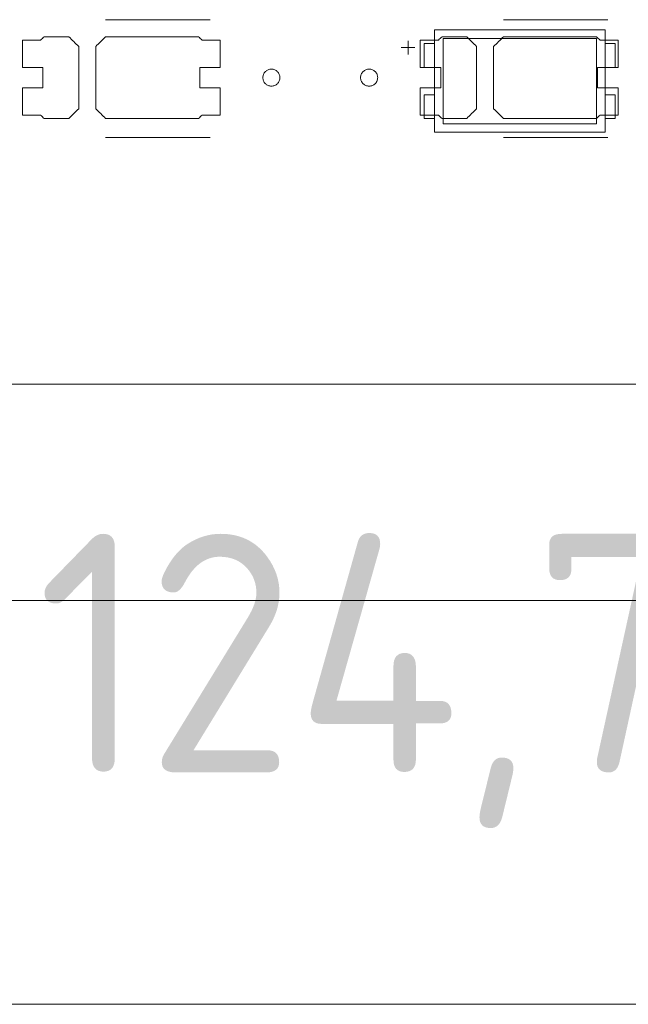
# Model space of a CAD drawing. Header units: inches. Extents: x -30 to 641, y 180 to 601.
# Tile 162 of 234: x 329 to 347, y 524 to 553. Entities that reach past the tile are written whole.
import ezdxf

# ---------------------------------------------------------------- set-up
doc = ezdxf.new("R2010")
doc.units = ezdxf.units.IN
doc.header["$MEASUREMENT"] = 0
doc.layers.add('1', color=7, linetype='Continuous')

# ---------------------------------------------------------------- blocks, each defined once
blk = doc.blocks.new('block 5')
at = {"layer": '1', "color": 8, "lineweight": 18, "true_color": 0x808080}
blk.add_lwpolyline([(-18.129, 535.876), (554.57, 535.876)], dxfattribs=at)
blk = doc.blocks.new('block 23')
at = {"layer": '1', "color": 155, "lineweight": 18, "true_color": 0x4c7299}
blk.add_lwpolyline([(404.953, 542.226), (284.728, 542.226)], dxfattribs=at)
blk = doc.blocks.new('block 323')
at = {"layer": '1', "color": 155, "lineweight": 18, "true_color": 0x4c7299}
blk.add_lwpolyline([(346.572, 550.713), (346.872, 550.713)], dxfattribs=at)
blk = doc.blocks.new('block 396')
at = {"layer": '1', "color": 155, "lineweight": 18, "true_color": 0x4c7299}
blk.add_lwpolyline([(346.572, 552.613), (341.572, 552.613)], dxfattribs=at)
blk = doc.blocks.new('block 398')
at = {"layer": '1', "color": 155, "lineweight": 18, "true_color": 0x4c7299}
blk.add_lwpolyline([(341.572, 549.613), (346.572, 549.613)], dxfattribs=at)
blk = doc.blocks.new('block 399')
at = {"layer": '1', "color": 155, "lineweight": 18, "true_color": 0x4c7299}
blk.add_lwpolyline([(346.322, 552.363), (346.322, 549.863)], dxfattribs=at)
blk = doc.blocks.new('block 400')
at = {"layer": '1', "color": 155, "lineweight": 18, "true_color": 0x4c7299}
blk.add_lwpolyline([(341.822, 552.363), (346.322, 552.363)], dxfattribs=at)
blk = doc.blocks.new('block 401')
at = {"layer": '1', "color": 155, "lineweight": 18, "true_color": 0x4c7299}
blk.add_lwpolyline([(341.572, 552.613), (341.572, 549.613)], dxfattribs=at)
blk = doc.blocks.new('block 403')
at = {"layer": '1', "color": 155, "lineweight": 18, "true_color": 0x4c7299}
blk.add_lwpolyline([(341.822, 549.863), (341.822, 552.363)], dxfattribs=at)
blk = doc.blocks.new('block 404')
at = {"layer": '1', "color": 155, "lineweight": 18, "true_color": 0x4c7299}
blk.add_lwpolyline([(346.322, 549.863), (341.822, 549.863)], dxfattribs=at)
blk = doc.blocks.new('block 405')
at = {"layer": '1', "color": 155, "lineweight": 18, "true_color": 0x4c7299}
blk.add_lwpolyline([(341.572, 551.513), (341.272, 551.513)], dxfattribs=at)
blk = doc.blocks.new('block 406')
at = {"layer": '1', "color": 155, "lineweight": 18, "true_color": 0x4c7299}
blk.add_lwpolyline([(346.872, 551.513), (346.872, 552.213)], dxfattribs=at)
blk = doc.blocks.new('block 407')
at = {"layer": '1', "color": 155, "lineweight": 18, "true_color": 0x4c7299}
blk.add_lwpolyline([(346.572, 551.513), (346.872, 551.513)], dxfattribs=at)
blk = doc.blocks.new('block 408')
at = {"layer": '1', "color": 155, "lineweight": 18, "true_color": 0x4c7299}
blk.add_lwpolyline([(341.572, 550.713), (341.272, 550.713)], dxfattribs=at)
blk = doc.blocks.new('block 409')
at = {"layer": '1', "color": 155, "lineweight": 18, "true_color": 0x4c7299}
blk.add_lwpolyline([(346.872, 550.013), (346.572, 550.013)], dxfattribs=at)
blk = doc.blocks.new('block 410')
at = {"layer": '1', "color": 155, "lineweight": 18, "true_color": 0x4c7299}
blk.add_lwpolyline([(346.872, 550.713), (346.872, 550.013)], dxfattribs=at)
blk = doc.blocks.new('block 411')
at = {"layer": '1', "color": 155, "lineweight": 18, "true_color": 0x4c7299}
blk.add_lwpolyline([(341.272, 552.213), (341.572, 552.213)], dxfattribs=at)
blk = doc.blocks.new('block 412')
at = {"layer": '1', "color": 155, "lineweight": 18, "true_color": 0x4c7299}
blk.add_lwpolyline([(346.572, 549.613), (346.572, 552.613)], dxfattribs=at)
blk = doc.blocks.new('block 413')
at = {"layer": '1', "color": 155, "lineweight": 18, "true_color": 0x4c7299}
blk.add_lwpolyline([(341.272, 551.513), (341.272, 552.213)], dxfattribs=at)
blk = doc.blocks.new('block 414')
at = {"layer": '1', "color": 155, "lineweight": 18, "true_color": 0x4c7299}
blk.add_lwpolyline([(341.272, 550.713), (341.272, 550.013)], dxfattribs=at)
blk = doc.blocks.new('block 415')
at = {"layer": '1', "color": 155, "lineweight": 18, "true_color": 0x4c7299}
blk.add_lwpolyline([(346.872, 552.213), (346.572, 552.213)], dxfattribs=at)
blk = doc.blocks.new('block 416')
at = {"layer": '1', "color": 155, "lineweight": 18, "true_color": 0x4c7299}
blk.add_lwpolyline([(341.272, 550.013), (341.572, 550.013)], dxfattribs=at)
blk = doc.blocks.new('block 1386')
at = {"layer": '1', "color": 18, "lineweight": 13, "true_color": 0x4c0000}
blk.add_lwpolyline([(404.953, 542.226), (284.728, 542.226)], dxfattribs=at)
blk = doc.blocks.new('block 1397')
at = {"layer": '1', "color": 18, "lineweight": 13, "true_color": 0x4c0000}
blk.add_lwpolyline([(346.655, 549.461), (343.595, 549.461)], dxfattribs=at)
blk = doc.blocks.new('block 1408')
at = {"layer": '1', "color": 252, "lineweight": 13, "true_color": 0x848484}
blk.add_lwpolyline([(334.989, 549.461), (331.928, 549.461)], dxfattribs=at)
blk = doc.blocks.new('block 1419')
at = {"layer": '1', "color": 18, "lineweight": 13, "true_color": 0x4c0000}
blk.add_lwpolyline([(404.953, 542.226), (284.728, 542.226)], dxfattribs=at)
blk = doc.blocks.new('block 1472')
at = {"layer": '1', "color": 18, "lineweight": 13, "true_color": 0x4c0000}
blk.add_lwpolyline([(346.655, 552.914), (343.595, 552.914)], dxfattribs=at)
blk = doc.blocks.new('block 1473')
at = {"layer": '1', "color": 18, "lineweight": 13, "true_color": 0x4c0000}
blk.add_lwpolyline([(340.596, 552.095), (340.996, 552.095)], dxfattribs=at)
blk = doc.blocks.new('block 1474')
at = {"layer": '1', "color": 18, "lineweight": 13, "true_color": 0x4c0000}
blk.add_lwpolyline([(340.795, 551.896), (340.795, 552.296)], dxfattribs=at)
blk = doc.blocks.new('block 1505')
at = {"layer": '1', "color": 252, "lineweight": 13, "true_color": 0x848484}
blk.add_lwpolyline([(334.989, 552.914), (331.928, 552.914)], dxfattribs=at)
blk = doc.blocks.new('block 1673')
at = {"layer": '1', "color": 18, "lineweight": 13, "true_color": 0x4c0000}
blk.add_lwpolyline([(346.655, 549.461), (343.595, 549.461)], dxfattribs=at)
blk = doc.blocks.new('block 1681')
at = {"layer": '1', "color": 18, "lineweight": 13, "true_color": 0x4c0000}
blk.add_lwpolyline([(340.795, 551.896), (340.795, 552.296)], dxfattribs=at)
blk = doc.blocks.new('block 1683')
at = {"layer": '1', "color": 18, "lineweight": 13, "true_color": 0x4c0000}
blk.add_lwpolyline([(346.655, 552.914), (343.595, 552.914)], dxfattribs=at)
blk = doc.blocks.new('block 1686')
at = {"layer": '1', "color": 18, "lineweight": 13, "true_color": 0x4c0000}
blk.add_lwpolyline([(340.596, 552.095), (340.996, 552.095)], dxfattribs=at)
blk = doc.blocks.new('block 1745')
at = {"layer": '1', "color": 252, "lineweight": 13, "true_color": 0x848484}
blk.add_lwpolyline([(334.989, 549.461), (331.928, 549.461)], dxfattribs=at)
blk = doc.blocks.new('block 1747')
at = {"layer": '1', "color": 252, "lineweight": 13, "true_color": 0x848484}
blk.add_lwpolyline([(334.989, 552.914), (331.928, 552.914)], dxfattribs=at)
blk = doc.blocks.new('block 5771')
at = {"layer": '1', "color": 18, "lineweight": 13, "true_color": 0x4c0000}
blk.add_lwpolyline([(523.263, 542.226), (522.332, 544.1), (520.136, 544.879), (518.427, 543.296), (518.231, 542.226), (517.062, 542.226), (498.359, 542.226), (423.55, 542.226), (414.199, 542.226), (409.523, 542.226), (408.687, 544.367), (406.394, 544.774), (404.968, 542.934), (404.49, 542.226), (403.321, 542.226), (398.645, 542.226), (389.294, 542.226), (351.889, 542.226), (314.485, 542.226), (295.782, 542.226)], dxfattribs=at)
blk = doc.blocks.new('block 5862')
at = {"layer": '1', "color": 18, "lineweight": 13, "true_color": 0x4c0000}
blk.add_lwpolyline([(339.405, 551.214), (339.406, 551.238), (339.41, 551.262), (339.416, 551.285), (339.424, 551.309), (339.435, 551.332), (339.448, 551.353), (339.463, 551.373), (339.479, 551.392), (339.498, 551.408), (339.517, 551.422), (339.537, 551.434), (339.559, 551.445), (339.582, 551.453), (339.606, 551.459), (339.63, 551.463), (339.655, 551.464), (339.681, 551.463), (339.705, 551.459), (339.729, 551.453), (339.752, 551.445), (339.774, 551.434), (339.794, 551.422), (339.813, 551.408), (339.831, 551.392), (339.848, 551.373), (339.863, 551.353), (339.876, 551.332), (339.887, 551.309), (339.895, 551.285), (339.901, 551.262), (339.904, 551.238), (339.906, 551.214), (339.904, 551.19), (339.901, 551.166), (339.895, 551.142), (339.887, 551.119), (339.876, 551.096), (339.863, 551.075), (339.848, 551.055), (339.831, 551.036), (339.813, 551.02), (339.794, 551.006), (339.774, 550.993), (339.752, 550.983), (339.729, 550.975), (339.705, 550.969), (339.681, 550.965), (339.655, 550.964), (339.63, 550.965), (339.606, 550.969), (339.582, 550.975), (339.559, 550.983), (339.537, 550.993), (339.517, 551.006), (339.498, 551.02), (339.479, 551.036), (339.463, 551.055), (339.448, 551.075), (339.435, 551.096), (339.424, 551.119), (339.416, 551.142), (339.41, 551.166), (339.406, 551.19), (339.405, 551.214)], dxfattribs=at)
blk = doc.blocks.new('block 5864')
at = {"layer": '1', "color": 18, "lineweight": 13, "true_color": 0x4c0000}
blk.add_open_spline([(346.955, 551.514), (346.955, 551.781), (346.955, 552.047), (346.955, 552.314), (346.779, 552.314), (346.602, 552.314), (346.425, 552.314), (346.39, 552.347), (346.354, 552.381), (346.318, 552.414), (345.41, 552.414), (344.503, 552.414), (343.595, 552.414), (343.499, 552.318), (343.402, 552.222), (343.305, 552.126), (343.305, 551.518), (343.305, 550.91), (343.305, 550.302), (343.402, 550.206), (343.499, 550.11), (343.595, 550.014), (344.503, 550.014), (345.41, 550.014), (346.318, 550.014), (346.354, 550.047), (346.39, 550.081), (346.425, 550.114), (346.602, 550.114), (346.779, 550.114), (346.955, 550.114), (346.955, 550.381), (346.955, 550.647), (346.955, 550.914), (346.755, 550.914), (346.555, 550.914), (346.355, 550.914), (346.355, 551.114), (346.355, 551.314), (346.355, 551.514), (346.555, 551.514), (346.755, 551.514), (346.955, 551.514)], degree=3, knots=[0, 0, 0, 0, 1, 1, 1, 2, 2, 2, 3, 3, 3, 4, 4, 4, 5, 5, 5, 6, 6, 6, 7, 7, 7, 8, 8, 8, 9, 9, 9, 10, 10, 10, 11, 11, 11, 12, 12, 12, 13, 13, 13, 14, 14, 14, 14], dxfattribs=at)
blk = doc.blocks.new('block 5865')
at = {"layer": '1', "color": 18, "lineweight": 13, "true_color": 0x4c0000}
blk.add_open_spline([(346.955, 551.514), (346.955, 551.781), (346.955, 552.047), (346.955, 552.314), (346.779, 552.314), (346.602, 552.314), (346.425, 552.314), (346.39, 552.347), (346.354, 552.381), (346.318, 552.414), (345.41, 552.414), (344.503, 552.414), (343.595, 552.414), (343.499, 552.318), (343.402, 552.222), (343.305, 552.126), (343.305, 551.518), (343.305, 550.91), (343.305, 550.302), (343.402, 550.206), (343.499, 550.11), (343.595, 550.014), (344.503, 550.014), (345.41, 550.014), (346.318, 550.014), (346.354, 550.047), (346.39, 550.081), (346.425, 550.114), (346.602, 550.114), (346.779, 550.114), (346.955, 550.114), (346.955, 550.381), (346.955, 550.647), (346.955, 550.914), (346.755, 550.914), (346.555, 550.914), (346.355, 550.914), (346.355, 551.114), (346.355, 551.314), (346.355, 551.514), (346.555, 551.514), (346.755, 551.514), (346.955, 551.514)], degree=3, knots=[0, 0, 0, 0, 1, 1, 1, 2, 2, 2, 3, 3, 3, 4, 4, 4, 5, 5, 5, 6, 6, 6, 7, 7, 7, 8, 8, 8, 9, 9, 9, 10, 10, 10, 11, 11, 11, 12, 12, 12, 13, 13, 13, 14, 14, 14, 14], dxfattribs=at)
blk = doc.blocks.new('block 5866')
at = {"layer": '1', "color": 18, "lineweight": 13, "true_color": 0x4c0000}
blk.add_open_spline([(342.516, 552.414), (342.612, 552.318), (342.709, 552.222), (342.805, 552.126), (342.805, 551.518), (342.805, 550.91), (342.805, 550.302), (342.709, 550.206), (342.612, 550.11), (342.516, 550.014), (342.275, 550.014), (342.034, 550.014), (341.793, 550.014), (341.757, 550.047), (341.721, 550.081), (341.686, 550.114), (341.509, 550.114), (341.332, 550.114), (341.155, 550.114), (341.155, 550.381), (341.155, 550.647), (341.155, 550.914), (341.355, 550.914), (341.555, 550.914), (341.755, 550.914), (341.755, 551.114), (341.755, 551.314), (341.755, 551.514), (341.555, 551.514), (341.355, 551.514), (341.155, 551.514), (341.155, 551.781), (341.155, 552.047), (341.155, 552.314), (341.332, 552.314), (341.509, 552.314), (341.686, 552.314), (341.721, 552.347), (341.757, 552.381), (341.793, 552.414), (342.034, 552.414), (342.275, 552.414), (342.516, 552.414)], degree=3, knots=[0, 0, 0, 0, 1, 1, 1, 2, 2, 2, 3, 3, 3, 4, 4, 4, 5, 5, 5, 6, 6, 6, 7, 7, 7, 8, 8, 8, 9, 9, 9, 10, 10, 10, 11, 11, 11, 12, 12, 12, 13, 13, 13, 14, 14, 14, 14], dxfattribs=at)
blk = doc.blocks.new('block 5867')
at = {"layer": '1', "color": 18, "lineweight": 13, "true_color": 0x4c0000}
blk.add_open_spline([(342.516, 552.414), (342.612, 552.318), (342.709, 552.222), (342.805, 552.126), (342.805, 551.518), (342.805, 550.91), (342.805, 550.302), (342.709, 550.206), (342.612, 550.11), (342.516, 550.014), (342.275, 550.014), (342.034, 550.014), (341.793, 550.014), (341.757, 550.047), (341.721, 550.081), (341.686, 550.114), (341.509, 550.114), (341.332, 550.114), (341.155, 550.114), (341.155, 550.381), (341.155, 550.647), (341.155, 550.914), (341.355, 550.914), (341.555, 550.914), (341.755, 550.914), (341.755, 551.114), (341.755, 551.314), (341.755, 551.514), (341.555, 551.514), (341.355, 551.514), (341.155, 551.514), (341.155, 551.781), (341.155, 552.047), (341.155, 552.314), (341.332, 552.314), (341.509, 552.314), (341.686, 552.314), (341.721, 552.347), (341.757, 552.381), (341.793, 552.414), (342.034, 552.414), (342.275, 552.414), (342.516, 552.414)], degree=3, knots=[0, 0, 0, 0, 1, 1, 1, 2, 2, 2, 3, 3, 3, 4, 4, 4, 5, 5, 5, 6, 6, 6, 7, 7, 7, 8, 8, 8, 9, 9, 9, 10, 10, 10, 11, 11, 11, 12, 12, 12, 13, 13, 13, 14, 14, 14, 14], dxfattribs=at)
blk = doc.blocks.new('block 6001')
at = {"layer": '1', "color": 252, "lineweight": 13, "true_color": 0x848484}
blk.add_lwpolyline([(336.539, 551.214), (336.54, 551.238), (336.543, 551.262), (336.549, 551.285), (336.557, 551.309), (336.568, 551.332), (336.581, 551.353), (336.596, 551.373), (336.613, 551.392), (336.631, 551.408), (336.65, 551.422), (336.671, 551.434), (336.692, 551.445), (336.715, 551.453), (336.739, 551.459), (336.764, 551.463), (336.789, 551.464), (336.814, 551.463), (336.839, 551.459), (336.862, 551.453), (336.885, 551.445), (336.907, 551.434), (336.927, 551.422), (336.947, 551.408), (336.965, 551.392), (336.982, 551.373), (336.996, 551.353), (337.009, 551.332), (337.02, 551.309), (337.028, 551.285), (337.034, 551.262), (337.038, 551.238), (337.039, 551.214), (337.038, 551.19), (337.034, 551.166), (337.028, 551.142), (337.02, 551.119), (337.009, 551.096), (336.996, 551.075), (336.982, 551.055), (336.965, 551.036), (336.947, 551.02), (336.927, 551.006), (336.907, 550.993), (336.885, 550.983), (336.862, 550.975), (336.839, 550.969), (336.814, 550.965), (336.789, 550.964), (336.764, 550.965), (336.739, 550.969), (336.715, 550.975), (336.692, 550.983), (336.671, 550.993), (336.65, 551.006), (336.631, 551.02), (336.613, 551.036), (336.596, 551.055), (336.581, 551.075), (336.568, 551.096), (336.557, 551.119), (336.549, 551.142), (336.543, 551.166), (336.54, 551.19), (336.539, 551.214)], dxfattribs=at)
blk = doc.blocks.new('block 6002')
at = {"layer": '1', "color": 252, "lineweight": 13, "true_color": 0x848484}
blk.add_open_spline([(335.289, 551.514), (335.289, 551.781), (335.289, 552.047), (335.289, 552.314), (335.112, 552.314), (334.935, 552.314), (334.759, 552.314), (334.723, 552.347), (334.687, 552.381), (334.651, 552.414), (333.744, 552.414), (332.836, 552.414), (331.928, 552.414), (331.832, 552.318), (331.735, 552.222), (331.639, 552.126), (331.639, 551.518), (331.639, 550.91), (331.639, 550.302), (331.735, 550.206), (331.832, 550.11), (331.928, 550.014), (332.836, 550.014), (333.744, 550.014), (334.651, 550.014), (334.687, 550.047), (334.723, 550.081), (334.759, 550.114), (334.935, 550.114), (335.112, 550.114), (335.289, 550.114), (335.289, 550.381), (335.289, 550.647), (335.289, 550.914), (335.089, 550.914), (334.889, 550.914), (334.689, 550.914), (334.689, 551.114), (334.689, 551.314), (334.689, 551.514), (334.889, 551.514), (335.089, 551.514), (335.289, 551.514)], degree=3, knots=[0, 0, 0, 0, 1, 1, 1, 2, 2, 2, 3, 3, 3, 4, 4, 4, 5, 5, 5, 6, 6, 6, 7, 7, 7, 8, 8, 8, 9, 9, 9, 10, 10, 10, 11, 11, 11, 12, 12, 12, 13, 13, 13, 14, 14, 14, 14], dxfattribs=at)
blk = doc.blocks.new('block 6003')
at = {"layer": '1', "color": 252, "lineweight": 13, "true_color": 0x848484}
blk.add_open_spline([(335.289, 551.514), (335.289, 551.781), (335.289, 552.047), (335.289, 552.314), (335.112, 552.314), (334.935, 552.314), (334.759, 552.314), (334.723, 552.347), (334.687, 552.381), (334.651, 552.414), (333.744, 552.414), (332.836, 552.414), (331.928, 552.414), (331.832, 552.318), (331.735, 552.222), (331.639, 552.126), (331.639, 551.518), (331.639, 550.91), (331.639, 550.302), (331.735, 550.206), (331.832, 550.11), (331.928, 550.014), (332.836, 550.014), (333.744, 550.014), (334.651, 550.014), (334.687, 550.047), (334.723, 550.081), (334.759, 550.114), (334.935, 550.114), (335.112, 550.114), (335.289, 550.114), (335.289, 550.381), (335.289, 550.647), (335.289, 550.914), (335.089, 550.914), (334.889, 550.914), (334.689, 550.914), (334.689, 551.114), (334.689, 551.314), (334.689, 551.514), (334.889, 551.514), (335.089, 551.514), (335.289, 551.514)], degree=3, knots=[0, 0, 0, 0, 1, 1, 1, 2, 2, 2, 3, 3, 3, 4, 4, 4, 5, 5, 5, 6, 6, 6, 7, 7, 7, 8, 8, 8, 9, 9, 9, 10, 10, 10, 11, 11, 11, 12, 12, 12, 13, 13, 13, 14, 14, 14, 14], dxfattribs=at)
blk = doc.blocks.new('block 6004')
at = {"layer": '1', "color": 252, "lineweight": 13, "true_color": 0x848484}
blk.add_open_spline([(330.849, 552.414), (330.946, 552.318), (331.042, 552.222), (331.139, 552.126), (331.139, 551.518), (331.139, 550.91), (331.139, 550.302), (331.042, 550.206), (330.946, 550.11), (330.849, 550.014), (330.608, 550.014), (330.367, 550.014), (330.126, 550.014), (330.09, 550.047), (330.055, 550.081), (330.019, 550.114), (329.842, 550.114), (329.666, 550.114), (329.489, 550.114), (329.489, 550.381), (329.489, 550.647), (329.489, 550.914), (329.689, 550.914), (329.889, 550.914), (330.089, 550.914), (330.089, 551.114), (330.089, 551.314), (330.089, 551.514), (329.889, 551.514), (329.689, 551.514), (329.489, 551.514), (329.489, 551.781), (329.489, 552.047), (329.489, 552.314), (329.666, 552.314), (329.842, 552.314), (330.019, 552.314), (330.055, 552.347), (330.09, 552.381), (330.126, 552.414), (330.367, 552.414), (330.608, 552.414), (330.849, 552.414)], degree=3, knots=[0, 0, 0, 0, 1, 1, 1, 2, 2, 2, 3, 3, 3, 4, 4, 4, 5, 5, 5, 6, 6, 6, 7, 7, 7, 8, 8, 8, 9, 9, 9, 10, 10, 10, 11, 11, 11, 12, 12, 12, 13, 13, 13, 14, 14, 14, 14], dxfattribs=at)
blk = doc.blocks.new('block 6005')
at = {"layer": '1', "color": 252, "lineweight": 13, "true_color": 0x848484}
blk.add_open_spline([(330.849, 552.414), (330.946, 552.318), (331.042, 552.222), (331.139, 552.126), (331.139, 551.518), (331.139, 550.91), (331.139, 550.302), (331.042, 550.206), (330.946, 550.11), (330.849, 550.014), (330.608, 550.014), (330.367, 550.014), (330.126, 550.014), (330.09, 550.047), (330.055, 550.081), (330.019, 550.114), (329.842, 550.114), (329.666, 550.114), (329.489, 550.114), (329.489, 550.381), (329.489, 550.647), (329.489, 550.914), (329.689, 550.914), (329.889, 550.914), (330.089, 550.914), (330.089, 551.114), (330.089, 551.314), (330.089, 551.514), (329.889, 551.514), (329.689, 551.514), (329.489, 551.514), (329.489, 551.781), (329.489, 552.047), (329.489, 552.314), (329.666, 552.314), (329.842, 552.314), (330.019, 552.314), (330.055, 552.347), (330.09, 552.381), (330.126, 552.414), (330.367, 552.414), (330.608, 552.414), (330.849, 552.414)], degree=3, knots=[0, 0, 0, 0, 1, 1, 1, 2, 2, 2, 3, 3, 3, 4, 4, 4, 5, 5, 5, 6, 6, 6, 7, 7, 7, 8, 8, 8, 9, 9, 9, 10, 10, 10, 11, 11, 11, 12, 12, 12, 13, 13, 13, 14, 14, 14, 14], dxfattribs=at)
blk = doc.blocks.new('block 6364')
at = {"layer": '1', "color": 18, "lineweight": 13, "true_color": 0x4c0000}
blk.add_open_spline([(346.955, 551.514), (346.955, 551.781), (346.955, 552.047), (346.955, 552.314), (346.779, 552.314), (346.602, 552.314), (346.425, 552.314), (346.39, 552.347), (346.354, 552.381), (346.318, 552.414), (345.41, 552.414), (344.503, 552.414), (343.595, 552.414), (343.499, 552.318), (343.402, 552.222), (343.305, 552.126), (343.305, 551.518), (343.305, 550.91), (343.305, 550.302), (343.402, 550.206), (343.499, 550.11), (343.595, 550.014), (344.503, 550.014), (345.41, 550.014), (346.318, 550.014), (346.354, 550.047), (346.39, 550.081), (346.425, 550.114), (346.602, 550.114), (346.779, 550.114), (346.955, 550.114), (346.955, 550.381), (346.955, 550.647), (346.955, 550.914), (346.755, 550.914), (346.555, 550.914), (346.355, 550.914), (346.355, 551.114), (346.355, 551.314), (346.355, 551.514), (346.555, 551.514), (346.755, 551.514), (346.955, 551.514)], degree=3, knots=[0, 0, 0, 0, 1, 1, 1, 2, 2, 2, 3, 3, 3, 4, 4, 4, 5, 5, 5, 6, 6, 6, 7, 7, 7, 8, 8, 8, 9, 9, 9, 10, 10, 10, 11, 11, 11, 12, 12, 12, 13, 13, 13, 14, 14, 14, 14], dxfattribs=at)
blk = doc.blocks.new('block 6374')
at = {"layer": '1', "color": 18, "lineweight": 13, "true_color": 0x4c0000}
blk.add_open_spline([(346.955, 551.514), (346.955, 551.781), (346.955, 552.047), (346.955, 552.314), (346.779, 552.314), (346.602, 552.314), (346.425, 552.314), (346.39, 552.347), (346.354, 552.381), (346.318, 552.414), (345.41, 552.414), (344.503, 552.414), (343.595, 552.414), (343.499, 552.318), (343.402, 552.222), (343.305, 552.126), (343.305, 551.518), (343.305, 550.91), (343.305, 550.302), (343.402, 550.206), (343.499, 550.11), (343.595, 550.014), (344.503, 550.014), (345.41, 550.014), (346.318, 550.014), (346.354, 550.047), (346.39, 550.081), (346.425, 550.114), (346.602, 550.114), (346.779, 550.114), (346.955, 550.114), (346.955, 550.381), (346.955, 550.647), (346.955, 550.914), (346.755, 550.914), (346.555, 550.914), (346.355, 550.914), (346.355, 551.114), (346.355, 551.314), (346.355, 551.514), (346.555, 551.514), (346.755, 551.514), (346.955, 551.514)], degree=3, knots=[0, 0, 0, 0, 1, 1, 1, 2, 2, 2, 3, 3, 3, 4, 4, 4, 5, 5, 5, 6, 6, 6, 7, 7, 7, 8, 8, 8, 9, 9, 9, 10, 10, 10, 11, 11, 11, 12, 12, 12, 13, 13, 13, 14, 14, 14, 14], dxfattribs=at)
blk = doc.blocks.new('block 6382')
at = {"layer": '1', "color": 18, "lineweight": 13, "true_color": 0x4c0000}
blk.add_open_spline([(342.516, 552.414), (342.612, 552.318), (342.709, 552.222), (342.805, 552.126), (342.805, 551.518), (342.805, 550.91), (342.805, 550.302), (342.709, 550.206), (342.612, 550.11), (342.516, 550.014), (342.275, 550.014), (342.034, 550.014), (341.793, 550.014), (341.757, 550.047), (341.721, 550.081), (341.686, 550.114), (341.509, 550.114), (341.332, 550.114), (341.155, 550.114), (341.155, 550.381), (341.155, 550.647), (341.155, 550.914), (341.355, 550.914), (341.555, 550.914), (341.755, 550.914), (341.755, 551.114), (341.755, 551.314), (341.755, 551.514), (341.555, 551.514), (341.355, 551.514), (341.155, 551.514), (341.155, 551.781), (341.155, 552.047), (341.155, 552.314), (341.332, 552.314), (341.509, 552.314), (341.686, 552.314), (341.721, 552.347), (341.757, 552.381), (341.793, 552.414), (342.034, 552.414), (342.275, 552.414), (342.516, 552.414)], degree=3, knots=[0, 0, 0, 0, 1, 1, 1, 2, 2, 2, 3, 3, 3, 4, 4, 4, 5, 5, 5, 6, 6, 6, 7, 7, 7, 8, 8, 8, 9, 9, 9, 10, 10, 10, 11, 11, 11, 12, 12, 12, 13, 13, 13, 14, 14, 14, 14], dxfattribs=at)
blk = doc.blocks.new('block 6385')
at = {"layer": '1', "color": 18, "lineweight": 13, "true_color": 0x4c0000}
blk.add_lwpolyline([(339.405, 551.214), (339.406, 551.238), (339.41, 551.262), (339.416, 551.285), (339.424, 551.309), (339.435, 551.332), (339.448, 551.353), (339.463, 551.373), (339.479, 551.392), (339.498, 551.408), (339.517, 551.422), (339.537, 551.434), (339.559, 551.445), (339.582, 551.453), (339.606, 551.459), (339.63, 551.463), (339.655, 551.464), (339.681, 551.463), (339.705, 551.459), (339.729, 551.453), (339.752, 551.445), (339.774, 551.434), (339.794, 551.422), (339.813, 551.408), (339.831, 551.392), (339.848, 551.373), (339.863, 551.353), (339.876, 551.332), (339.887, 551.309), (339.895, 551.285), (339.901, 551.262), (339.904, 551.238), (339.906, 551.214), (339.904, 551.19), (339.901, 551.166), (339.895, 551.142), (339.887, 551.119), (339.876, 551.096), (339.863, 551.075), (339.848, 551.055), (339.831, 551.036), (339.813, 551.02), (339.794, 551.006), (339.774, 550.993), (339.752, 550.983), (339.729, 550.975), (339.705, 550.969), (339.681, 550.965), (339.655, 550.964), (339.63, 550.965), (339.606, 550.969), (339.582, 550.975), (339.559, 550.983), (339.537, 550.993), (339.517, 551.006), (339.498, 551.02), (339.479, 551.036), (339.463, 551.055), (339.448, 551.075), (339.435, 551.096), (339.424, 551.119), (339.416, 551.142), (339.41, 551.166), (339.406, 551.19), (339.405, 551.214)], dxfattribs=at)
blk = doc.blocks.new('block 6392')
at = {"layer": '1', "color": 18, "lineweight": 13, "true_color": 0x4c0000}
blk.add_open_spline([(342.516, 552.414), (342.612, 552.318), (342.709, 552.222), (342.805, 552.126), (342.805, 551.518), (342.805, 550.91), (342.805, 550.302), (342.709, 550.206), (342.612, 550.11), (342.516, 550.014), (342.275, 550.014), (342.034, 550.014), (341.793, 550.014), (341.757, 550.047), (341.721, 550.081), (341.686, 550.114), (341.509, 550.114), (341.332, 550.114), (341.155, 550.114), (341.155, 550.381), (341.155, 550.647), (341.155, 550.914), (341.355, 550.914), (341.555, 550.914), (341.755, 550.914), (341.755, 551.114), (341.755, 551.314), (341.755, 551.514), (341.555, 551.514), (341.355, 551.514), (341.155, 551.514), (341.155, 551.781), (341.155, 552.047), (341.155, 552.314), (341.332, 552.314), (341.509, 552.314), (341.686, 552.314), (341.721, 552.347), (341.757, 552.381), (341.793, 552.414), (342.034, 552.414), (342.275, 552.414), (342.516, 552.414)], degree=3, knots=[0, 0, 0, 0, 1, 1, 1, 2, 2, 2, 3, 3, 3, 4, 4, 4, 5, 5, 5, 6, 6, 6, 7, 7, 7, 8, 8, 8, 9, 9, 9, 10, 10, 10, 11, 11, 11, 12, 12, 12, 13, 13, 13, 14, 14, 14, 14], dxfattribs=at)
blk = doc.blocks.new('block 6463')
at = {"layer": '1', "color": 252, "lineweight": 13, "true_color": 0x848484}
blk.add_open_spline([(330.849, 552.414), (330.946, 552.318), (331.042, 552.222), (331.139, 552.126), (331.139, 551.518), (331.139, 550.91), (331.139, 550.302), (331.042, 550.206), (330.946, 550.11), (330.849, 550.014), (330.608, 550.014), (330.367, 550.014), (330.126, 550.014), (330.09, 550.047), (330.055, 550.081), (330.019, 550.114), (329.842, 550.114), (329.666, 550.114), (329.489, 550.114), (329.489, 550.381), (329.489, 550.647), (329.489, 550.914), (329.689, 550.914), (329.889, 550.914), (330.089, 550.914), (330.089, 551.114), (330.089, 551.314), (330.089, 551.514), (329.889, 551.514), (329.689, 551.514), (329.489, 551.514), (329.489, 551.781), (329.489, 552.047), (329.489, 552.314), (329.666, 552.314), (329.842, 552.314), (330.019, 552.314), (330.055, 552.347), (330.09, 552.381), (330.126, 552.414), (330.367, 552.414), (330.608, 552.414), (330.849, 552.414)], degree=3, knots=[0, 0, 0, 0, 1, 1, 1, 2, 2, 2, 3, 3, 3, 4, 4, 4, 5, 5, 5, 6, 6, 6, 7, 7, 7, 8, 8, 8, 9, 9, 9, 10, 10, 10, 11, 11, 11, 12, 12, 12, 13, 13, 13, 14, 14, 14, 14], dxfattribs=at)
blk = doc.blocks.new('block 6465')
at = {"layer": '1', "color": 252, "lineweight": 13, "true_color": 0x848484}
blk.add_open_spline([(330.849, 552.414), (330.946, 552.318), (331.042, 552.222), (331.139, 552.126), (331.139, 551.518), (331.139, 550.91), (331.139, 550.302), (331.042, 550.206), (330.946, 550.11), (330.849, 550.014), (330.608, 550.014), (330.367, 550.014), (330.126, 550.014), (330.09, 550.047), (330.055, 550.081), (330.019, 550.114), (329.842, 550.114), (329.666, 550.114), (329.489, 550.114), (329.489, 550.381), (329.489, 550.647), (329.489, 550.914), (329.689, 550.914), (329.889, 550.914), (330.089, 550.914), (330.089, 551.114), (330.089, 551.314), (330.089, 551.514), (329.889, 551.514), (329.689, 551.514), (329.489, 551.514), (329.489, 551.781), (329.489, 552.047), (329.489, 552.314), (329.666, 552.314), (329.842, 552.314), (330.019, 552.314), (330.055, 552.347), (330.09, 552.381), (330.126, 552.414), (330.367, 552.414), (330.608, 552.414), (330.849, 552.414)], degree=3, knots=[0, 0, 0, 0, 1, 1, 1, 2, 2, 2, 3, 3, 3, 4, 4, 4, 5, 5, 5, 6, 6, 6, 7, 7, 7, 8, 8, 8, 9, 9, 9, 10, 10, 10, 11, 11, 11, 12, 12, 12, 13, 13, 13, 14, 14, 14, 14], dxfattribs=at)
blk = doc.blocks.new('block 6466')
at = {"layer": '1', "color": 252, "lineweight": 13, "true_color": 0x848484}
blk.add_open_spline([(335.289, 551.514), (335.289, 551.781), (335.289, 552.047), (335.289, 552.314), (335.112, 552.314), (334.935, 552.314), (334.759, 552.314), (334.723, 552.347), (334.687, 552.381), (334.651, 552.414), (333.744, 552.414), (332.836, 552.414), (331.928, 552.414), (331.832, 552.318), (331.735, 552.222), (331.639, 552.126), (331.639, 551.518), (331.639, 550.91), (331.639, 550.302), (331.735, 550.206), (331.832, 550.11), (331.928, 550.014), (332.836, 550.014), (333.744, 550.014), (334.651, 550.014), (334.687, 550.047), (334.723, 550.081), (334.759, 550.114), (334.935, 550.114), (335.112, 550.114), (335.289, 550.114), (335.289, 550.381), (335.289, 550.647), (335.289, 550.914), (335.089, 550.914), (334.889, 550.914), (334.689, 550.914), (334.689, 551.114), (334.689, 551.314), (334.689, 551.514), (334.889, 551.514), (335.089, 551.514), (335.289, 551.514)], degree=3, knots=[0, 0, 0, 0, 1, 1, 1, 2, 2, 2, 3, 3, 3, 4, 4, 4, 5, 5, 5, 6, 6, 6, 7, 7, 7, 8, 8, 8, 9, 9, 9, 10, 10, 10, 11, 11, 11, 12, 12, 12, 13, 13, 13, 14, 14, 14, 14], dxfattribs=at)
blk = doc.blocks.new('block 6467')
at = {"layer": '1', "color": 252, "lineweight": 13, "true_color": 0x848484}
blk.add_open_spline([(335.289, 551.514), (335.289, 551.781), (335.289, 552.047), (335.289, 552.314), (335.112, 552.314), (334.935, 552.314), (334.759, 552.314), (334.723, 552.347), (334.687, 552.381), (334.651, 552.414), (333.744, 552.414), (332.836, 552.414), (331.928, 552.414), (331.832, 552.318), (331.735, 552.222), (331.639, 552.126), (331.639, 551.518), (331.639, 550.91), (331.639, 550.302), (331.735, 550.206), (331.832, 550.11), (331.928, 550.014), (332.836, 550.014), (333.744, 550.014), (334.651, 550.014), (334.687, 550.047), (334.723, 550.081), (334.759, 550.114), (334.935, 550.114), (335.112, 550.114), (335.289, 550.114), (335.289, 550.381), (335.289, 550.647), (335.289, 550.914), (335.089, 550.914), (334.889, 550.914), (334.689, 550.914), (334.689, 551.114), (334.689, 551.314), (334.689, 551.514), (334.889, 551.514), (335.089, 551.514), (335.289, 551.514)], degree=3, knots=[0, 0, 0, 0, 1, 1, 1, 2, 2, 2, 3, 3, 3, 4, 4, 4, 5, 5, 5, 6, 6, 6, 7, 7, 7, 8, 8, 8, 9, 9, 9, 10, 10, 10, 11, 11, 11, 12, 12, 12, 13, 13, 13, 14, 14, 14, 14], dxfattribs=at)
blk = doc.blocks.new('block 6468')
at = {"layer": '1', "color": 252, "lineweight": 13, "true_color": 0x848484}
blk.add_lwpolyline([(336.539, 551.214), (336.54, 551.238), (336.543, 551.262), (336.549, 551.285), (336.557, 551.309), (336.568, 551.332), (336.581, 551.353), (336.596, 551.373), (336.613, 551.392), (336.631, 551.408), (336.65, 551.422), (336.671, 551.434), (336.692, 551.445), (336.715, 551.453), (336.739, 551.459), (336.764, 551.463), (336.789, 551.464), (336.814, 551.463), (336.839, 551.459), (336.862, 551.453), (336.885, 551.445), (336.907, 551.434), (336.927, 551.422), (336.947, 551.408), (336.965, 551.392), (336.982, 551.373), (336.996, 551.353), (337.009, 551.332), (337.02, 551.309), (337.028, 551.285), (337.034, 551.262), (337.038, 551.238), (337.039, 551.214), (337.038, 551.19), (337.034, 551.166), (337.028, 551.142), (337.02, 551.119), (337.009, 551.096), (336.996, 551.075), (336.982, 551.055), (336.965, 551.036), (336.947, 551.02), (336.927, 551.006), (336.907, 550.993), (336.885, 550.983), (336.862, 550.975), (336.839, 550.969), (336.814, 550.965), (336.789, 550.964), (336.764, 550.965), (336.739, 550.969), (336.715, 550.975), (336.692, 550.983), (336.671, 550.993), (336.65, 551.006), (336.631, 551.02), (336.613, 551.036), (336.596, 551.055), (336.581, 551.075), (336.568, 551.096), (336.557, 551.119), (336.549, 551.142), (336.543, 551.166), (336.54, 551.19), (336.539, 551.214)], dxfattribs=at)
blk = doc.blocks.new('block 9258')
at = {"layer": '1', "color": 35, "true_color": 0x99724c, "insert": (329.909, 529.199), "char_height": 7, "attachment_point": 7}
blk.add_mtext('\\fDINPro|b0|i0|c0|p34;\\W0.9586;124,7', dxfattribs=at)
blk = doc.blocks.new('block 9261')
at = {"layer": '1', "color": 35, "lineweight": 13, "true_color": 0x99724c}
blk.add_lwpolyline([(282.478, 524.028), (407.203, 524.028)], dxfattribs=at)

msp = doc.modelspace()

# ---------------------------------------------------------------- block references
at = {"layer": '1'}
for name in ['block 5771', 'block 1505', 'block 1747', 'block 1472', 'block 1683', 'block 396', 'block 401', 'block 412', 'block 6004', 'block 6005', 'block 6463', 'block 6465', 'block 6002', 'block 6003', 'block 6466', 'block 6467', 'block 5866', 'block 5867', 'block 6382', 'block 6392', 'block 400', 'block 403', 'block 5864', 'block 5865', 'block 6364', 'block 6374', 'block 399', 'block 1473', 'block 1686', 'block 1474', 'block 1681', 'block 411', 'block 413', 'block 415', 'block 406', 'block 6001', 'block 6468', 'block 5862', 'block 6385', 'block 405', 'block 407', 'block 408', 'block 414', 'block 323', 'block 410', 'block 416', 'block 409', 'block 404', 'block 1408', 'block 1745', 'block 398', 'block 1397', 'block 1673', 'block 23', 'block 1386', 'block 1419', 'block 9258', 'block 5', 'block 9261']:
    msp.add_blockref(name, (0, 0), dxfattribs=at)

doc.saveas('drawing.dxf')
